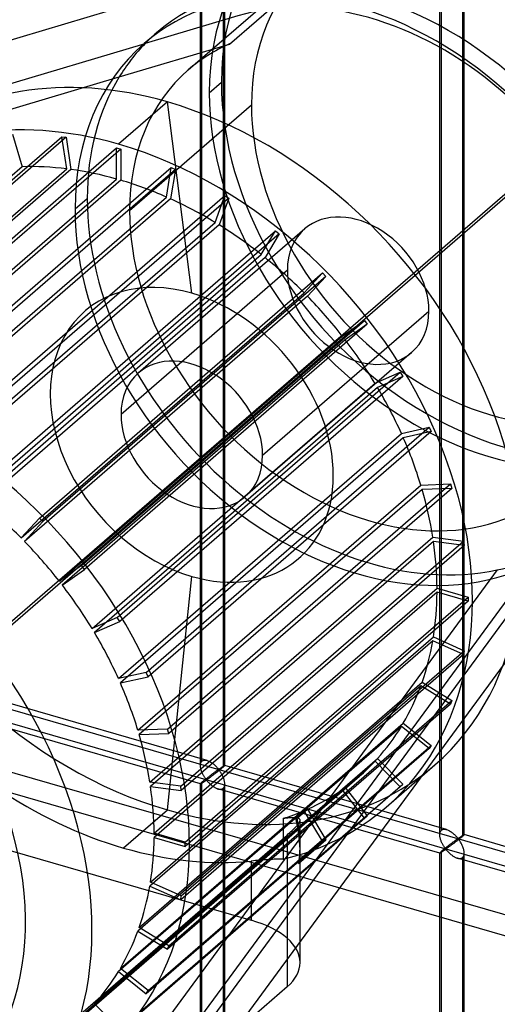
# Model space of a CAD drawing. Header units: millimetres. Extents: x -766 to 748, y -857 to 897.
# Tile 71 of 87: x 509 to 607, y 269 to 471. Entities that reach past the tile are written whole.
import ezdxf

# ---------------------------------------------------------------- set-up
doc = ezdxf.new("R2010")
doc.units = ezdxf.units.MM
doc.layers.add('MAIN-1', color=7, linetype='Continuous')
doc.layers.add('MAIN-2', color=7, linetype='Continuous')

msp = doc.modelspace()

# ---------------------------------------------------------------- linework, layer by layer
at = {"layer": 'MAIN-1'}
msp.add_line((497.56, 338.45), (697.56, 511.66), dxfattribs=at)
at = {"layer": 'MAIN-2'}
for p, q in [((-431.4, 600.85), (746.4, 260.85)), ((697.56, 272.06), (-431.73, 598.06)), ((546.35, 318.31), (546.35, 510.86)), ((546.68, 319.22), (546.68, 511.19)), ((551.35, 318.31), (551.35, 510.86)), ((551.01, 509.94), (551.01, 317.97)), ((495.73, 337.54), (690.73, 506.41)), ((595.42, 304.14), (595.42, 496.69)), ((595.76, 305.05), (595.76, 497.02)), ((600.42, 304.14), (600.42, 496.69)), ((600.09, 495.77), (600.09, 303.81)), ((577.33, 487.79), (-4.51, 314.25)), ((552.33, 466.14), (577.33, 487.79)), ((543.88, 460.85), (568.88, 482.5)), ((554.01, 471.92), (535.04, 466.26)), ((534.83, 466.25), (537.33, 468.41)), ((-1.82, 306.13), (535.03, 466.25)), ((529.71, 459.4), (552.33, 466.14)), ((535.04, 466.26), (535.03, 466.25)), ((16.82, 306.42), (529.7, 459.39)), ((529.7, 459.39), (529.71, 459.4)), ((548.17, 456.17), (550.67, 458.33)), ((539.59, 454.27), (529.59, 445.61)), ((544.59, 415.08), (539.59, 454.27)), ((531.83, 432.02), (556.83, 453.67)), ((459.95, 396.92), (517.95, 447.15)), ((518.81, 447.04), (460.81, 396.81)), ((507.86, 447.64), (509.83, 441)), ((518.95, 440.55), (517.95, 447.15)), ((517.95, 447.15), (518.81, 447.04)), ((518.81, 447.04), (519.81, 440.44)), ((471.16, 394.64), (529.16, 444.87)), ((530.02, 444.62), (472.02, 394.39)), ((529.16, 438.48), (529.16, 444.87)), ((529.16, 444.87), (530.02, 444.62)), ((530.02, 444.62), (530.02, 438.23)), ((509.83, 441), (451.83, 390.77)), ((460.95, 390.32), (518.95, 440.55)), ((519.81, 440.44), (461.81, 390.21)), ((482.37, 390.59), (540.37, 440.82)), ((541.23, 440.43), (483.23, 390.2)), ((539.38, 434.79), (540.37, 440.82)), ((541.23, 440.43), (540.23, 434.41)), ((540.37, 440.82), (541.23, 440.43)), ((471.16, 388.25), (529.16, 438.48)), ((530.02, 438.23), (472.02, 388)), ((481.38, 384.56), (539.38, 434.79)), ((540.23, 434.41), (482.23, 384.18)), ((493.33, 384.87), (551.33, 435.09)), ((552.15, 434.59), (494.15, 384.36)), ((520.67, 432.35), (523.17, 434.52)), ((549.35, 429.59), (551.33, 435.09)), ((552.15, 434.59), (550.17, 429.08)), ((551.33, 435.09), (552.15, 434.59)), ((491.35, 379.36), (549.35, 429.59)), ((550.17, 429.08), (492.17, 378.85)), ((503.74, 377.62), (561.74, 427.85)), ((567.73, 428.26), (533.63, 398.73)), ((558.84, 422.99), (561.74, 427.85)), ((561.74, 427.85), (562.51, 427.23)), ((562.51, 427.23), (504.51, 377)), ((562.51, 427.23), (559.61, 422.38)), ((500.84, 372.76), (558.84, 422.99)), ((559.61, 422.38), (501.61, 372.15)), ((564.19, 419.79), (530.09, 390.26)), ((513.36, 369.02), (571.36, 419.25)), ((572.06, 418.54), (514.06, 368.31)), ((567.61, 415.17), (571.36, 419.25)), ((572.06, 418.54), (568.31, 414.46)), ((571.36, 419.25), (572.06, 418.54)), ((509.61, 364.94), (567.61, 415.17)), ((568.31, 414.46), (510.31, 364.23)), ((559.1, 381.88), (593.2, 411.41)), ((521.96, 359.29), (579.96, 409.52)), ((580.57, 408.73), (522.57, 358.5)), ((575.44, 406.31), (579.96, 409.52)), ((580.57, 408.73), (576.05, 405.52)), ((579.96, 409.52), (580.57, 408.73)), ((517.44, 356.08), (575.44, 406.31)), ((576.05, 405.52), (518.05, 355.29)), ((589.66, 402.94), (555.56, 373.41)), ((652.1, 398.31), (294.74, -87.73)), ((295.95, -77.32), (645.81, 398.54)), ((529.31, 348.66), (587.31, 398.89)), ((587.82, 398.04), (529.82, 347.81)), ((582.15, 396.63), (587.31, 398.89)), ((587.82, 398.04), (582.66, 395.78)), ((587.31, 398.89), (587.82, 398.04)), ((524.15, 346.4), (582.15, 396.63)), ((582.66, 395.78), (524.66, 345.55)), ((535.25, 337.39), (593.25, 387.62)), ((587.56, 386.37), (593.25, 387.62)), ((593.25, 387.62), (593.64, 386.74)), ((529.56, 336.14), (587.56, 386.37)), ((587.95, 385.48), (529.95, 335.25)), ((593.64, 386.74), (535.64, 336.51)), ((593.64, 386.74), (587.95, 385.48)), ((533.54, 325.55), (591.54, 375.78)), ((539.61, 325.77), (597.61, 376)), ((591.54, 375.78), (597.61, 376)), ((597.61, 376), (597.88, 375.1)), ((591.81, 374.88), (533.81, 324.65)), ((597.88, 375.1), (539.88, 324.87)), ((597.88, 375.1), (591.81, 374.88)), ((513.36, 369.02), (509.61, 364.94)), ((510.31, 364.23), (514.06, 368.31)), ((514.06, 368.31), (513.36, 369.02)), ((536, 314.9), (594, 365.13)), ((594.13, 364.23), (536.13, 314)), ((542.31, 314.07), (600.31, 364.3)), ((600.44, 363.41), (542.44, 313.18)), ((594, 365.13), (600.31, 364.3)), ((600.44, 363.41), (594.13, 364.23)), ((600.31, 364.3), (600.44, 363.41)), ((615.68, 361.14), (292.87, -77.92)), ((521.96, 359.29), (517.44, 356.08)), ((522.57, 358.5), (521.96, 359.29)), ((607.2, 358.38), (298.81, -61.07)), ((518.05, 355.29), (522.57, 358.5)), ((607.22, 358.39), (607.2, 358.38)), ((539.59, 309.21), (544.59, 357.06)), ((536.87, 304.44), (594.87, 354.67)), ((594.87, 353.8), (536.87, 303.57)), ((594.87, 354.67), (601.26, 352.82)), ((601.26, 351.96), (594.87, 353.8)), ((543.26, 302.59), (601.26, 352.82)), ((601.26, 351.96), (543.26, 301.73)), ((601.26, 352.82), (601.26, 351.96)), ((529.31, 348.66), (524.15, 346.4)), ((524.66, 345.55), (529.82, 347.81)), ((529.82, 347.81), (529.31, 348.66)), ((594, 343.85), (536, 293.62)), ((536.13, 294.43), (594.13, 344.66)), ((600.31, 341.03), (594, 343.85)), ((594.13, 344.66), (600.44, 341.84)), ((600.31, 341.03), (542.31, 290.8)), ((542.44, 291.61), (600.44, 341.84)), ((600.44, 341.84), (600.31, 341.03)), ((535.25, 337.39), (529.56, 336.14)), ((535.64, 336.51), (535.25, 337.39)), ((529.95, 335.25), (535.64, 336.51)), ((533.81, 285.13), (591.81, 335.36)), ((591.81, 335.36), (597.88, 331.63)), ((591.54, 334.61), (533.54, 284.38)), ((597.61, 330.89), (591.54, 334.61)), ((457.56, 331.41), (631.63, 281.16)), ((547.74, 319.35), (502.27, 332.48)), ((597.61, 330.89), (539.61, 280.66)), ((539.88, 281.4), (597.88, 331.63)), ((597.88, 331.63), (597.61, 330.89)), ((631.63, 276.83), (457.56, 327.08)), ((546.35, 314.55), (500.88, 327.68)), ((529.95, 276.75), (587.95, 326.98)), ((587.95, 326.98), (593.64, 322.44)), ((587.56, 326.33), (529.56, 276.1)), ((539.61, 325.77), (533.54, 325.55)), ((533.81, 324.65), (539.88, 324.87)), ((539.88, 324.87), (539.61, 325.77)), ((593.25, 321.78), (587.56, 326.33)), ((593.25, 321.78), (535.25, 271.55)), ((535.64, 272.21), (593.64, 322.44)), ((593.64, 322.44), (593.25, 321.78)), ((582.15, 319.19), (524.15, 268.96)), ((524.66, 269.51), (582.66, 319.74)), ((546.39, 318.71), (546.43, 318.83)), ((546.43, 318.83), (546.48, 318.95)), ((546.48, 318.95), (546.54, 319.05)), ((546.54, 319.05), (546.6, 319.14)), ((546.6, 319.14), (546.68, 319.22)), ((546.68, 319.22), (546.8, 319.3)), ((546.8, 319.3), (546.93, 319.37)), ((546.93, 319.37), (547.08, 319.41)), ((547.08, 319.41), (547.23, 319.42)), ((547.23, 319.42), (547.4, 319.42)), ((547.4, 319.42), (547.57, 319.39)), ((547.57, 319.39), (547.75, 319.35)), ((547.75, 319.35), (547.91, 319.3)), ((547.91, 319.3), (548.07, 319.23)), ((548.07, 319.23), (548.22, 319.16)), ((548.22, 319.16), (548.37, 319.08)), ((548.37, 319.08), (548.52, 318.99)), ((548.52, 318.99), (548.67, 318.89)), ((548.67, 318.89), (548.82, 318.78)), ((548.82, 318.78), (548.97, 318.67)), ((587.31, 313.94), (582.15, 319.19)), ((582.66, 319.74), (587.82, 314.5)), ((546.35, 318.44), (546.37, 318.58)), ((546.35, 318.29), (546.35, 318.44)), ((546.35, 318.16), (546.35, 318.29)), ((546.37, 318.02), (546.35, 318.16)), ((546.37, 318.58), (546.39, 318.71)), ((546.39, 317.88), (546.37, 318.02)), ((546.41, 317.75), (546.39, 317.88)), ((546.44, 317.61), (546.41, 317.75)), ((546.48, 317.47), (546.44, 317.61)), ((546.52, 317.34), (546.48, 317.47)), ((546.56, 317.2), (546.52, 317.34)), ((546.61, 317.06), (546.56, 317.2)), ((546.67, 316.93), (546.61, 317.06)), ((546.73, 316.79), (546.67, 316.93)), ((546.79, 316.66), (546.73, 316.79)), ((548.97, 318.67), (549.1, 318.56)), ((549.06, 316.75), (548.98, 316.7)), ((549.13, 316.81), (549.06, 316.75)), ((549.1, 318.56), (549.24, 318.44)), ((549.21, 316.86), (549.13, 316.81)), ((549.28, 316.92), (549.21, 316.86)), ((549.24, 318.44), (549.37, 318.33)), ((549.35, 316.97), (549.28, 316.92)), ((549.42, 317.02), (549.35, 316.97)), ((549.37, 318.33), (549.49, 318.21)), ((549.48, 317.07), (549.42, 317.02)), ((549.57, 316.82), (549.45, 316.72)), ((549.55, 317.11), (549.48, 317.07)), ((549.49, 318.21), (549.6, 318.09)), ((549.61, 317.16), (549.55, 317.11)), ((549.69, 316.91), (549.57, 316.82)), ((549.6, 318.09), (549.71, 317.98)), ((549.67, 317.2), (549.61, 317.16)), ((549.73, 317.24), (549.67, 317.2)), ((549.82, 317.01), (549.69, 316.91)), ((549.71, 317.98), (549.81, 317.87)), ((549.78, 317.28), (549.73, 317.24)), ((549.84, 317.32), (549.78, 317.28)), ((549.81, 317.87), (549.91, 317.76)), ((549.94, 317.1), (549.82, 317.01)), ((549.89, 317.36), (549.84, 317.32)), ((549.94, 317.39), (549.89, 317.36)), ((549.91, 317.76), (549.99, 317.66)), ((549.99, 317.42), (549.94, 317.39)), ((550.07, 317.2), (549.94, 317.1)), ((549.99, 317.66), (550.1, 317.58)), ((550.03, 317.44), (549.99, 317.42)), ((550.1, 317.45), (550.03, 317.44)), ((550.19, 317.3), (550.07, 317.2)), ((550.1, 317.58), (550.16, 317.58)), ((550.2, 317.36), (550.1, 317.45)), ((550.16, 317.58), (550.21, 317.61)), ((550.31, 317.39), (550.19, 317.3)), ((550.28, 317.26), (550.2, 317.36)), ((550.21, 317.61), (550.25, 317.64)), ((550.25, 317.64), (550.3, 317.67)), ((550.36, 317.15), (550.28, 317.26)), ((550.3, 317.67), (550.35, 317.7)), ((550.43, 317.49), (550.31, 317.39)), ((550.35, 317.7), (550.39, 317.73)), ((550.44, 317.02), (550.36, 317.15)), ((550.39, 317.73), (550.44, 317.76)), ((550.54, 317.58), (550.43, 317.49)), ((550.44, 317.76), (550.49, 317.79)), ((550.53, 316.89), (550.44, 317.02)), ((550.49, 317.79), (550.54, 317.83)), ((550.62, 316.75), (550.53, 316.89)), ((550.54, 317.83), (550.59, 317.86)), ((550.65, 317.67), (550.54, 317.58)), ((550.59, 317.86), (550.64, 317.89)), ((550.7, 316.6), (550.62, 316.75)), ((550.64, 317.89), (550.69, 317.93)), ((550.75, 317.75), (550.65, 317.67)), ((550.69, 317.93), (550.73, 317.96)), ((550.73, 317.96), (550.78, 317.99)), ((550.84, 317.83), (550.75, 317.75)), ((550.78, 317.99), (550.83, 318.02)), ((550.83, 318.02), (550.87, 318.05)), ((550.93, 317.9), (550.84, 317.83)), ((550.87, 318.05), (550.92, 318.08)), ((550.92, 318.08), (550.96, 318.11)), ((551.01, 317.97), (550.93, 317.9)), ((550.96, 318.11), (551, 318.13)), ((551, 318.13), (551.04, 318.16)), ((551.07, 318.02), (551.01, 317.97)), ((551.04, 318.16), (551.08, 318.18)), ((551.12, 318.07), (551.07, 318.02)), ((551.08, 318.18), (551.12, 318.21)), ((551.12, 318.21), (551.15, 318.23)), ((551.17, 318.11), (551.12, 318.07)), ((551.15, 318.23), (551.18, 318.24)), ((551.21, 318.15), (551.17, 318.11)), ((551.18, 318.24), (551.21, 318.26)), ((551.21, 318.26), (551.24, 318.28)), ((551.25, 318.19), (551.21, 318.15)), ((551.24, 318.28), (551.26, 318.29)), ((551.28, 318.22), (551.25, 318.19)), ((551.26, 318.29), (551.29, 318.3)), ((551.31, 318.25), (551.28, 318.22)), ((551.29, 318.3), (551.3, 318.31)), ((551.3, 318.31), (551.32, 318.31)), ((551.32, 318.27), (551.31, 318.25)), ((551.32, 318.31), (551.33, 318.31)), ((551.34, 318.29), (551.32, 318.27)), ((551.33, 318.31), (551.34, 318.31)), ((551.34, 318.31), (551.34, 318.31)), ((551.34, 318.31), (551.34, 318.31)), ((551.34, 318.31), (551.35, 318.31)), ((596.82, 305.19), (551.34, 318.31)), ((551.35, 318.3), (551.34, 318.29)), ((551.35, 318.31), (551.35, 318.31)), ((551.35, 318.31), (551.35, 318.31)), ((551.35, 318.31), (551.35, 318.31)), ((551.35, 318.31), (551.35, 318.3)), ((584.42, 309.77), (594.42, 318.43)), ((520.94, 265.87), (578.94, 316.1)), ((542.31, 314.07), (536, 314.9)), ((546.54, 314.76), (546.48, 314.71)), ((546.6, 314.82), (546.54, 314.76)), ((546.68, 314.89), (546.6, 314.82)), ((546.62, 314.68), (546.67, 314.72)), ((546.67, 314.72), (546.73, 314.75)), ((546.74, 314.94), (546.68, 314.89)), ((546.68, 122.92), (546.68, 314.89)), ((546.73, 314.75), (546.79, 314.79)), ((546.8, 314.99), (546.74, 314.94)), ((546.85, 316.53), (546.79, 316.66)), ((546.79, 314.79), (546.86, 314.83)), ((546.86, 315.04), (546.8, 314.99)), ((546.91, 316.41), (546.85, 316.53)), ((546.93, 315.1), (546.86, 315.04)), ((546.86, 314.83), (546.92, 314.88)), ((546.98, 316.29), (546.91, 316.41)), ((546.92, 314.88), (546.99, 314.92)), ((547, 315.16), (546.93, 315.1)), ((547.05, 316.17), (546.98, 316.29)), ((546.99, 314.92), (547.05, 314.97)), ((547.07, 315.21), (547, 315.16)), ((547.12, 316.05), (547.05, 316.17)), ((547.05, 314.97), (547.12, 315.01)), ((547.15, 315.28), (547.07, 315.21)), ((547.18, 315.94), (547.12, 316.05)), ((547.12, 315.01), (547.19, 315.06)), ((547.22, 315.34), (547.15, 315.28)), ((547.25, 315.84), (547.18, 315.94)), ((547.19, 315.06), (547.26, 315.1)), ((547.3, 315.4), (547.22, 315.34)), ((547.32, 315.74), (547.25, 315.84)), ((547.26, 315.1), (547.32, 315.15)), ((547.39, 315.47), (547.3, 315.4)), ((547.38, 315.65), (547.32, 315.74)), ((547.32, 315.15), (547.39, 315.19)), ((547.45, 315.56), (547.38, 315.65)), ((547.47, 315.54), (547.39, 315.47)), ((547.39, 315.19), (547.45, 315.23)), ((547.51, 315.48), (547.45, 315.56)), ((547.45, 315.23), (547.52, 315.27)), ((547.56, 315.6), (547.47, 315.54)), ((547.59, 315.41), (547.51, 315.48)), ((547.52, 315.27), (547.6, 315.29)), ((547.64, 315.67), (547.56, 315.6)), ((547.68, 315.43), (547.59, 315.41)), ((547.6, 315.29), (547.68, 315.22)), ((547.73, 315.74), (547.64, 315.67)), ((547.75, 315.47), (547.68, 315.43)), ((547.68, 315.22), (547.75, 315.15)), ((547.82, 315.81), (547.73, 315.74)), ((547.82, 315.51), (547.75, 315.47)), ((547.75, 315.15), (547.82, 315.07)), ((547.9, 315.88), (547.82, 315.81)), ((547.89, 315.57), (547.82, 315.51)), ((547.82, 315.07), (547.9, 314.98)), ((547.97, 315.62), (547.89, 315.57)), ((547.99, 315.94), (547.9, 315.88)), ((547.9, 314.98), (547.98, 314.9)), ((548.05, 315.68), (547.97, 315.62)), ((547.98, 314.9), (548.06, 314.81)), ((548.08, 316.01), (547.99, 315.94)), ((548.14, 315.75), (548.05, 315.68)), ((548.06, 314.81), (548.15, 314.72)), ((548.16, 316.08), (548.08, 316.01)), ((548.23, 315.81), (548.14, 315.75)), ((548.15, 314.72), (548.24, 314.62)), ((548.25, 316.14), (548.16, 316.08)), ((548.33, 315.88), (548.23, 315.81)), ((548.33, 316.21), (548.25, 316.14)), ((548.41, 316.27), (548.33, 316.21)), ((548.43, 315.96), (548.33, 315.88)), ((548.5, 316.33), (548.41, 316.27)), ((548.53, 316.03), (548.43, 315.96)), ((548.58, 316.4), (548.5, 316.33)), ((548.64, 316.11), (548.53, 316.03)), ((548.66, 316.46), (548.58, 316.4)), ((548.75, 316.19), (548.64, 316.11)), ((548.74, 316.52), (548.66, 316.46)), ((548.82, 316.58), (548.74, 316.52)), ((548.86, 316.28), (548.75, 316.19)), ((548.9, 316.64), (548.82, 316.58)), ((548.98, 316.36), (548.86, 316.28)), ((548.98, 316.7), (548.9, 316.64)), ((549.09, 316.45), (548.98, 316.36)), ((549.21, 316.54), (549.09, 316.45)), ((549.33, 316.63), (549.21, 316.54)), ((549.45, 316.72), (549.33, 316.63)), ((550.79, 316.45), (550.7, 316.6)), ((550.87, 316.29), (550.79, 316.45)), ((550.95, 316.12), (550.87, 316.29)), ((551.02, 315.95), (550.95, 316.12)), ((551.09, 315.78), (551.02, 315.95)), ((551.15, 315.61), (551.09, 315.78)), ((551.21, 315.44), (551.15, 315.61)), ((551.25, 315.26), (551.21, 315.44)), ((551.29, 315.09), (551.25, 315.26)), ((551.32, 314.92), (551.29, 315.09)), ((551.34, 314.74), (551.32, 314.92)), ((551.35, 314.57), (551.34, 314.74)), ((575.44, 313.38), (517.44, 263.15)), ((518.05, 263.59), (576.05, 313.82)), ((587.31, 313.94), (529.31, 263.71)), ((529.82, 264.27), (587.82, 314.5)), ((536.13, 314), (542.44, 313.18)), ((542.44, 313.18), (542.31, 314.07)), ((546.37, 314.59), (546.35, 314.57)), ((546.35, 314.57), (546.35, 314.56)), ((546.35, 314.56), (546.35, 314.55)), ((546.35, 122.01), (546.35, 314.56)), ((546.35, 314.55), (546.35, 314.55)), ((546.35, 314.55), (546.35, 314.55)), ((546.35, 314.55), (546.35, 314.55)), ((546.35, 314.55), (546.35, 314.55)), ((546.35, 314.55), (546.36, 314.55)), ((546.36, 314.55), (546.37, 314.55)), ((546.39, 314.62), (546.37, 314.59)), ((546.37, 314.55), (546.39, 314.56)), ((546.43, 314.66), (546.39, 314.62)), ((546.39, 314.56), (546.41, 314.57)), ((546.41, 314.57), (546.45, 314.58)), ((546.48, 314.71), (546.43, 314.66)), ((546.45, 314.58), (546.48, 314.6)), ((546.48, 314.6), (546.52, 314.63)), ((546.52, 314.63), (546.57, 314.65)), ((546.57, 314.65), (546.62, 314.68)), ((548.24, 314.62), (548.34, 314.53)), ((548.34, 314.53), (548.44, 314.44)), ((548.44, 314.44), (548.54, 314.35)), ((548.54, 314.35), (548.65, 314.26)), ((548.65, 314.26), (548.76, 314.17)), ((548.76, 314.17), (548.87, 314.08)), ((548.87, 314.08), (548.98, 314)), ((548.98, 314), (549.1, 313.92)), ((549.1, 313.92), (549.22, 313.85)), ((549.22, 313.85), (549.34, 313.78)), ((549.34, 313.78), (549.46, 313.71)), ((549.46, 313.71), (549.58, 313.65)), ((549.58, 313.65), (549.7, 313.6)), ((549.7, 313.6), (549.82, 313.55)), ((549.82, 313.55), (549.95, 313.51)), ((549.95, 313.51), (550.08, 313.48)), ((595.43, 300.38), (549.96, 313.51)), ((550.08, 313.48), (550.22, 313.45)), ((550.22, 313.45), (550.35, 313.44)), ((550.35, 313.44), (550.48, 313.44)), ((550.48, 313.44), (550.6, 313.45)), ((550.6, 313.45), (550.72, 313.48)), ((550.72, 313.48), (550.82, 313.52)), ((550.82, 313.52), (550.92, 313.58)), ((550.92, 313.58), (551.01, 313.64)), ((551.01, 313.64), (551.12, 313.75)), ((551.01, 313.64), (551.01, 121.67)), ((551.12, 313.75), (551.2, 313.88)), ((551.2, 313.88), (551.27, 314.03)), ((551.27, 314.03), (551.31, 314.2)), ((551.31, 314.2), (551.34, 314.38)), ((551.34, 314.38), (551.35, 314.57)), ((551.35, 122.01), (551.35, 314.56)), ((579.96, 307.56), (575.44, 313.38)), ((576.05, 313.82), (580.57, 307.99)), ((587.82, 314.5), (587.31, 313.94)), ((530.59, 301.42), (539.59, 309.21)), ((567.61, 309.04), (565.92, 307.58)), ((566.22, 307.54), (568.31, 309.35)), ((571.36, 302.79), (567.61, 309.04)), ((568.31, 309.35), (572.06, 303.1)), ((579.96, 307.56), (521.96, 257.33)), ((522.57, 257.77), (580.57, 307.99)), ((563.67, 307.49), (563.34, 307.46)), ((563.34, 307.46), (563.34, 299.14)), ((563.99, 307.52), (563.67, 307.49)), ((564.29, 307.55), (563.99, 307.52)), ((564.57, 307.57), (564.29, 307.55)), ((564.84, 307.58), (564.57, 307.57)), ((565.09, 307.59), (564.84, 307.58)), ((565.32, 307.59), (565.09, 307.59)), ((565.54, 307.59), (565.32, 307.59)), ((565.74, 307.59), (565.54, 307.59)), ((565.92, 307.58), (565.74, 307.59)), ((566.34, 307.51), (566.22, 307.54)), ((566.44, 307.48), (566.34, 307.51)), ((566.53, 307.44), (566.44, 307.48)), ((566.61, 307.4), (566.53, 307.44)), ((566.67, 307.35), (566.61, 307.4)), ((566.62, 306.63), (566.68, 306.73)), ((566.72, 307.3), (566.67, 307.35)), ((566.68, 306.73), (566.73, 306.83)), ((566.76, 307.23), (566.72, 307.3)), ((566.73, 306.83), (566.76, 306.92)), ((566.78, 307.17), (566.76, 307.23)), ((566.76, 306.92), (566.78, 307.01)), ((566.79, 307.09), (566.78, 307.17)), ((566.78, 307.01), (566.79, 307.09)), ((566.79, 301.75), (566.79, 307.09)), ((580.57, 307.99), (579.96, 307.56)), ((564.61, 304.51), (564.85, 304.72)), ((564.85, 304.72), (565.07, 304.92)), ((565.07, 304.92), (565.28, 305.12)), ((565.28, 305.12), (565.47, 305.3)), ((565.47, 305.3), (565.65, 305.48)), ((565.65, 305.48), (565.82, 305.65)), ((565.82, 305.65), (565.98, 305.82)), ((565.98, 305.82), (566.12, 305.97)), ((566.12, 305.97), (566.25, 306.12)), ((566.25, 306.12), (566.36, 306.26)), ((566.36, 306.26), (566.46, 306.39)), ((566.46, 306.39), (566.55, 306.51)), ((566.55, 306.51), (566.62, 306.63)), ((595.47, 304.54), (595.5, 304.67)), ((595.5, 304.67), (595.55, 304.78)), ((595.55, 304.78), (595.61, 304.88)), ((595.61, 304.88), (595.68, 304.98)), ((595.68, 304.98), (595.76, 305.05)), ((595.76, 305.05), (595.88, 305.14)), ((595.88, 305.14), (596.01, 305.2)), ((596.01, 305.2), (596.15, 305.24)), ((596.15, 305.24), (596.31, 305.26)), ((596.31, 305.26), (596.48, 305.25)), ((596.48, 305.25), (596.65, 305.23)), ((596.65, 305.23), (596.82, 305.18)), ((596.82, 305.18), (596.98, 305.13)), ((596.98, 305.13), (597.14, 305.07)), ((597.14, 305.07), (597.3, 304.99)), ((597.3, 304.99), (597.45, 304.91)), ((597.45, 304.91), (597.6, 304.82)), ((597.6, 304.82), (597.75, 304.72)), ((597.75, 304.72), (597.9, 304.62)), ((515.11, 261.63), (564.11, 304.07)), ((543.26, 302.59), (536.87, 304.44)), ((536.87, 303.57), (543.26, 301.73)), ((564.11, 304.07), (564.37, 304.29)), ((564.11, 304.07), (564.11, 272.94)), ((564.37, 304.29), (564.61, 304.51)), ((566.49, 298.26), (572.06, 303.1)), ((571.36, 302.79), (566.74, 298.78)), ((572.06, 303.1), (571.36, 302.79)), ((595.42, 304.13), (595.43, 304.27)), ((595.43, 303.99), (595.42, 304.13)), ((595.43, 304.27), (595.44, 304.41)), ((595.44, 303.86), (595.43, 303.99)), ((595.44, 304.41), (595.47, 304.54)), ((595.46, 303.72), (595.44, 303.86)), ((595.49, 303.58), (595.46, 303.72)), ((595.52, 303.44), (595.49, 303.58)), ((595.55, 303.31), (595.52, 303.44)), ((595.59, 303.17), (595.55, 303.31)), ((595.64, 303.03), (595.59, 303.17)), ((595.69, 302.9), (595.64, 303.03)), ((595.74, 302.76), (595.69, 302.9)), ((595.8, 302.63), (595.74, 302.76)), ((595.86, 302.5), (595.8, 302.63)), ((597.9, 304.62), (598.04, 304.51)), ((598.04, 304.51), (598.18, 304.39)), ((598.21, 302.64), (598.13, 302.59)), ((598.18, 304.39), (598.31, 304.28)), ((598.28, 302.7), (598.21, 302.64)), ((598.35, 302.75), (598.28, 302.7)), ((598.31, 304.28), (598.44, 304.16)), ((598.42, 302.8), (598.35, 302.75)), ((598.49, 302.85), (598.42, 302.8)), ((598.44, 304.16), (598.56, 304.04)), ((598.56, 302.9), (598.49, 302.85)), ((598.65, 302.65), (598.53, 302.56)), ((598.56, 304.04), (598.68, 303.92)), ((598.62, 302.95), (598.56, 302.9)), ((598.68, 302.99), (598.62, 302.95)), ((598.77, 302.74), (598.65, 302.65)), ((598.68, 303.92), (598.79, 303.81)), ((598.75, 303.04), (598.68, 302.99)), ((598.8, 303.08), (598.75, 303.04)), ((598.89, 302.84), (598.77, 302.74)), ((598.79, 303.81), (598.89, 303.7)), ((598.86, 303.12), (598.8, 303.08)), ((598.91, 303.15), (598.86, 303.12)), ((598.89, 303.7), (598.98, 303.59)), ((599.02, 302.94), (598.89, 302.84)), ((598.96, 303.19), (598.91, 303.15)), ((599.01, 303.22), (598.96, 303.19)), ((598.98, 303.59), (599.07, 303.49)), ((599.06, 303.25), (599.01, 303.22)), ((599.14, 303.03), (599.02, 302.94)), ((599.11, 303.28), (599.06, 303.25)), ((599.07, 303.49), (599.17, 303.41)), ((599.17, 303.29), (599.11, 303.28)), ((599.26, 303.13), (599.14, 303.03)), ((599.17, 303.41), (599.24, 303.42)), ((599.27, 303.2), (599.17, 303.29)), ((599.24, 303.42), (599.28, 303.44)), ((599.39, 303.23), (599.26, 303.13)), ((599.35, 303.09), (599.27, 303.2)), ((599.28, 303.44), (599.33, 303.47)), ((599.33, 303.47), (599.37, 303.5)), ((599.44, 302.98), (599.35, 303.09)), ((599.37, 303.5), (599.42, 303.53)), ((599.5, 303.32), (599.39, 303.23)), ((599.42, 303.53), (599.47, 303.56)), ((599.52, 302.86), (599.44, 302.98)), ((599.47, 303.56), (599.52, 303.59)), ((599.61, 303.41), (599.5, 303.32)), ((599.52, 303.59), (599.56, 303.63)), ((599.61, 302.72), (599.52, 302.86)), ((599.56, 303.63), (599.61, 303.66)), ((599.61, 303.66), (599.66, 303.69)), ((599.72, 303.5), (599.61, 303.41)), ((599.69, 302.58), (599.61, 302.72)), ((599.66, 303.69), (599.71, 303.73)), ((599.71, 303.73), (599.76, 303.76)), ((599.82, 303.58), (599.72, 303.5)), ((599.76, 303.76), (599.81, 303.79)), ((599.81, 303.79), (599.86, 303.82)), ((599.92, 303.66), (599.82, 303.58)), ((599.86, 303.82), (599.9, 303.85)), ((599.9, 303.85), (599.95, 303.88)), ((600.01, 303.74), (599.92, 303.66)), ((599.95, 303.88), (599.99, 303.91)), ((599.99, 303.91), (600.04, 303.94)), ((600.09, 303.81), (600.01, 303.74)), ((600.04, 303.94), (600.08, 303.97)), ((600.08, 303.97), (600.12, 303.99)), ((600.15, 303.86), (600.09, 303.81)), ((600.12, 303.99), (600.16, 304.02)), ((600.2, 303.9), (600.15, 303.86)), ((600.16, 304.02), (600.19, 304.04)), ((600.19, 304.04), (600.23, 304.06)), ((600.25, 303.95), (600.2, 303.9)), ((600.23, 304.06), (600.26, 304.08)), ((600.29, 303.99), (600.25, 303.95)), ((600.26, 304.08), (600.29, 304.09)), ((600.29, 304.09), (600.32, 304.11)), ((600.33, 304.02), (600.29, 303.99)), ((600.32, 304.11), (600.34, 304.12)), ((600.36, 304.05), (600.33, 304.02)), ((600.34, 304.12), (600.36, 304.13)), ((600.36, 304.13), (600.38, 304.14)), ((600.38, 304.08), (600.36, 304.05)), ((600.38, 304.14), (600.4, 304.14)), ((600.4, 304.1), (600.38, 304.08)), ((600.4, 304.14), (600.41, 304.15)), ((600.41, 304.12), (600.4, 304.1)), ((600.41, 304.15), (600.42, 304.15)), ((600.42, 304.13), (600.41, 304.12)), ((600.42, 304.15), (600.42, 304.15)), ((600.42, 304.15), (600.42, 304.15)), ((600.42, 304.15), (600.42, 304.15)), ((600.42, 304.15), (600.42, 304.14)), ((645.89, 291.02), (600.42, 304.15)), ((600.42, 304.14), (600.42, 304.14)), ((600.42, 304.14), (600.42, 304.14)), ((600.42, 304.14), (600.42, 304.13)), ((504.39, 301.72), (556.79, 286.6)), ((543.26, 301.73), (543.26, 302.59)), ((595.61, 300.59), (595.55, 300.54)), ((595.68, 300.66), (595.61, 300.59)), ((595.76, 300.72), (595.68, 300.66)), ((595.81, 300.77), (595.76, 300.72)), ((595.76, 108.76), (595.76, 300.72)), ((595.87, 300.82), (595.81, 300.77)), ((595.81, 300.59), (595.87, 300.63)), ((595.92, 302.37), (595.86, 302.5)), ((595.94, 300.88), (595.87, 300.82)), ((595.87, 300.63), (595.93, 300.67)), ((595.99, 302.24), (595.92, 302.37)), ((595.93, 300.67), (595.99, 300.71)), ((596, 300.93), (595.94, 300.88)), ((596.05, 302.12), (595.99, 302.24)), ((595.99, 300.71), (596.06, 300.75)), ((596.07, 300.99), (596, 300.93)), ((596.12, 302), (596.05, 302.12)), ((596.06, 300.75), (596.13, 300.8)), ((596.14, 301.05), (596.07, 300.99)), ((596.19, 301.89), (596.12, 302)), ((596.13, 300.8), (596.2, 300.85)), ((596.22, 301.11), (596.14, 301.05)), ((596.26, 301.78), (596.19, 301.89)), ((596.2, 300.85), (596.26, 300.89)), ((596.3, 301.17), (596.22, 301.11)), ((596.33, 301.67), (596.26, 301.78)), ((596.26, 300.89), (596.33, 300.94)), ((596.38, 301.24), (596.3, 301.17)), ((596.39, 301.58), (596.33, 301.67)), ((596.33, 300.94), (596.4, 300.98)), ((596.46, 301.3), (596.38, 301.24)), ((596.46, 301.48), (596.39, 301.58)), ((596.4, 300.98), (596.46, 301.03)), ((596.52, 301.4), (596.46, 301.48)), ((596.55, 301.37), (596.46, 301.3)), ((596.46, 301.03), (596.53, 301.07)), ((596.59, 301.32), (596.52, 301.4)), ((596.53, 301.07), (596.59, 301.1)), ((596.63, 301.44), (596.55, 301.37)), ((596.66, 301.25), (596.59, 301.32)), ((596.59, 301.1), (596.67, 301.12)), ((596.72, 301.51), (596.63, 301.44)), ((596.75, 301.26), (596.66, 301.25)), ((596.67, 301.12), (596.76, 301.06)), ((596.8, 301.57), (596.72, 301.51)), ((596.82, 301.3), (596.75, 301.26)), ((596.76, 301.06), (596.83, 300.98)), ((596.89, 301.64), (596.8, 301.57)), ((596.89, 301.35), (596.82, 301.3)), ((596.83, 300.98), (596.9, 300.9)), ((596.98, 301.71), (596.89, 301.64)), ((596.97, 301.4), (596.89, 301.35)), ((596.9, 300.9), (596.97, 300.82)), ((597.04, 301.45), (596.97, 301.4)), ((596.97, 300.82), (597.05, 300.73)), ((597.07, 301.78), (596.98, 301.71)), ((597.13, 301.51), (597.04, 301.45)), ((597.05, 300.73), (597.13, 300.64)), ((597.15, 301.84), (597.07, 301.78)), ((597.22, 301.58), (597.13, 301.51)), ((597.13, 300.64), (597.22, 300.55)), ((597.24, 301.91), (597.15, 301.84)), ((597.31, 301.65), (597.22, 301.58)), ((597.32, 301.97), (597.24, 301.91)), ((597.41, 301.72), (597.31, 301.65)), ((597.4, 302.04), (597.32, 301.97)), ((597.49, 302.1), (597.4, 302.04)), ((597.51, 301.79), (597.41, 301.72)), ((597.57, 302.17), (597.49, 302.1)), ((597.61, 301.87), (597.51, 301.79)), ((597.65, 302.23), (597.57, 302.17)), ((597.71, 301.94), (597.61, 301.87)), ((597.74, 302.29), (597.65, 302.23)), ((597.82, 302.03), (597.71, 301.94)), ((597.82, 302.35), (597.74, 302.29)), ((597.9, 302.41), (597.82, 302.35)), ((597.94, 302.11), (597.82, 302.03)), ((597.98, 302.47), (597.9, 302.41)), ((598.05, 302.2), (597.94, 302.11)), ((598.06, 302.53), (597.98, 302.47)), ((598.17, 302.28), (598.05, 302.2)), ((598.13, 302.59), (598.06, 302.53)), ((598.29, 302.37), (598.17, 302.28)), ((598.41, 302.47), (598.29, 302.37)), ((598.53, 302.56), (598.41, 302.47)), ((599.78, 302.43), (599.69, 302.58)), ((599.86, 302.28), (599.78, 302.43)), ((599.94, 302.12), (599.86, 302.28)), ((600.02, 301.96), (599.94, 302.12)), ((600.09, 301.79), (600.02, 301.96)), ((600.16, 301.62), (600.09, 301.79)), ((600.23, 301.44), (600.16, 301.62)), ((600.28, 301.27), (600.23, 301.44)), ((600.33, 301.1), (600.28, 301.27)), ((600.37, 300.92), (600.33, 301.1)), ((600.4, 300.75), (600.37, 300.92)), ((600.41, 300.57), (600.4, 300.75)), ((557.21, 298.79), (556.79, 298.75)), ((556.79, 298.75), (556.79, 286.6)), ((557.63, 298.83), (557.21, 298.79)), ((558.04, 298.87), (557.63, 298.83)), ((558.45, 298.9), (558.04, 298.87)), ((558.85, 298.93), (558.45, 298.9)), ((559.24, 298.96), (558.85, 298.93)), ((559.63, 298.99), (559.24, 298.96)), ((560.01, 299.02), (559.63, 298.99)), ((560.38, 299.04), (560.01, 299.02)), ((560.75, 299.06), (560.38, 299.04)), ((561.11, 299.08), (560.75, 299.06)), ((561.45, 299.1), (561.11, 299.08)), ((561.79, 299.11), (561.45, 299.1)), ((562.12, 299.12), (561.79, 299.11)), ((562.44, 299.13), (562.12, 299.12)), ((562.75, 299.13), (562.44, 299.13)), ((563.05, 299.14), (562.75, 299.13)), ((563.34, 299.14), (563.05, 299.14)), ((566.79, 277.94), (566.79, 300.28)), ((595.43, 300.4), (595.42, 300.39)), ((595.42, 300.39), (595.42, 300.39)), ((595.42, 300.39), (595.42, 300.39)), ((595.42, 300.39), (595.43, 300.38)), ((595.42, 107.84), (595.42, 300.39)), ((595.44, 300.42), (595.43, 300.4)), ((595.43, 300.38), (595.43, 300.38)), ((595.43, 300.38), (595.43, 300.38)), ((595.43, 300.38), (595.43, 300.38)), ((595.43, 300.38), (595.44, 300.38)), ((595.47, 300.45), (595.44, 300.42)), ((595.44, 300.38), (595.46, 300.39)), ((595.46, 300.39), (595.49, 300.4)), ((595.5, 300.49), (595.47, 300.45)), ((595.49, 300.4), (595.52, 300.42)), ((595.55, 300.54), (595.5, 300.49)), ((595.52, 300.42), (595.56, 300.44)), ((595.56, 300.44), (595.6, 300.46)), ((595.6, 300.46), (595.64, 300.49)), ((595.64, 300.49), (595.69, 300.52)), ((595.69, 300.52), (595.75, 300.55)), ((595.75, 300.55), (595.81, 300.59)), ((597.22, 300.55), (597.31, 300.46)), ((597.31, 300.46), (597.41, 300.36)), ((597.41, 300.36), (597.51, 300.27)), ((597.51, 300.27), (597.61, 300.18)), ((597.61, 300.18), (597.72, 300.09)), ((597.72, 300.09), (597.83, 300)), ((597.83, 300), (597.94, 299.92)), ((597.94, 299.92), (598.06, 299.83)), ((598.06, 299.83), (598.17, 299.76)), ((598.17, 299.76), (598.29, 299.68)), ((598.29, 299.68), (598.41, 299.61)), ((598.41, 299.61), (598.53, 299.55)), ((598.53, 299.55), (598.65, 299.49)), ((598.65, 299.49), (598.77, 299.43)), ((598.77, 299.43), (598.9, 299.39)), ((598.9, 299.39), (599.02, 299.35)), ((599.02, 299.35), (599.16, 299.31)), ((644.5, 286.22), (599.03, 299.34)), ((599.16, 299.31), (599.29, 299.29)), ((599.29, 299.29), (599.43, 299.27)), ((599.43, 299.27), (599.55, 299.27)), ((599.55, 299.27), (599.68, 299.29)), ((599.68, 299.29), (599.79, 299.31)), ((599.79, 299.31), (599.9, 299.36)), ((599.9, 299.36), (600, 299.41)), ((600, 299.41), (600.09, 299.48)), ((600.09, 299.48), (600.19, 299.58)), ((600.09, 299.48), (600.09, 107.51)), ((600.19, 299.58), (600.28, 299.71)), ((600.28, 299.71), (600.34, 299.86)), ((600.34, 299.86), (600.39, 300.03)), ((600.39, 300.03), (600.41, 300.21)), ((600.42, 300.4), (600.41, 300.57)), ((600.41, 300.21), (600.42, 300.4)), ((600.42, 107.84), (600.42, 300.39)), ((536, 293.62), (542.31, 290.8)), ((542.44, 291.61), (536.13, 294.43)), ((542.31, 290.8), (542.44, 291.61)), ((539.88, 281.4), (533.81, 285.13)), ((533.54, 284.38), (539.61, 280.66)), ((539.61, 280.66), (539.88, 281.4)), ((535.64, 272.21), (529.95, 276.75)), ((529.56, 276.1), (535.25, 271.55)), ((564.11, 272.94), (512.11, 227.91)), ((535.25, 271.55), (535.64, 272.21)), ((529.82, 264.27), (524.66, 269.51))]:
    msp.add_line(p, q, dxfattribs=at)
for centre, major_axis, ratio, start_param, end_param in [((-29.1, -25.2), (-438.62, 506.47), 0.75, -2.427868, 0), ((608.69, 441.58), (43.86, -50.65), 0.75, 0.713724, 3.141578), ((606.19, 439.42), (-43.86, 50.65), 0.75, -2.427868, -0.000014), ((606.19, 439.41), (-40.59, 46.87), 0.75, -2.427868, -0.326317), ((606.19, 439.41), (37.32, -43.09), 0.75, 0.713724, 2.908968), ((606.19, 439.42), (37.32, -43.09), 0.75, 0.713724, 3.141578), ((608.69, 441.58), (43.86, -50.65), 0.75, 3.141578, 3.855317), ((606.19, 439.42), (-43.86, 50.65), 0.75, -0.000014, 0.713724), ((606.19, 439.42), (37.32, -43.09), 0.75, 3.141578, 3.855317), ((581.19, 417.77), (43.86, -50.65), 0.75, 0.713724, 3.1416), ((578.69, 415.6), (-43.86, 50.65), 0.75, -2.427868, -0.000014), ((581.19, 417.77), (-40.59, 46.87), 0.75, -2.427868, -0.326317), ((581.19, 417.77), (43.86, -50.65), 0.75, -3.141585, -3.079132), ((578.69, 415.6), (-43.86, 50.65), 0.75, -0.000014, 0.713724), ((581.18, 417.75), (-43.86, 50.65), 0.75, 0.06246, 0.234135), ((581.19, 417.77), (37.32, -43.09), 0.75, 2.908968, 3.141584), ((539.59, 381.74), (-54.83, 63.31), 0.75, -0.857072, 0), ((581.19, 417.77), (37.32, -43.09), 0.75, 3.141584, 3.855317), ((581.19, 417.77), (43.86, -50.65), 0.75, -2.907458, -2.427868), ((608.69, 441.58), (43.86, -50.65), 0.75, -2.427868, -0.000014), ((606.19, 439.42), (-43.86, 50.65), 0.75, 0.713724, 3.141578), ((539.59, 381.74), (-54.83, 63.31), 0.75, -3.141592, -0.857072), ((606.19, 439.42), (37.32, -43.09), 0.75, -2.427868, -0.000014), ((529.59, 373.08), (-54.83, 63.31), 0.75, -0.857072, 0.000007), ((539.59, 381.74), (-54.83, 63.31), 0.75, 0, 2.284521), ((529.59, 373.08), (-54.83, 63.31), 0.75, -3.141592, -0.857072), ((529.59, 373.08), (-49.34, 56.98), 0.75, -0.693359, -0.549546), ((529.59, 373.08), (-49.34, 56.98), 0.75, -0.850438, -0.706626), ((529.59, 373.08), (-49.34, 56.98), 0.75, -1.007518, -0.863705), ((581.19, 417.77), (43.86, -50.65), 0.75, -2.427868, -0.391914), ((529.59, 373.08), (-49.34, 56.98), 0.75, -1.164598, -1.020785), ((578.69, 415.6), (-43.86, 50.65), 0.75, 0.713724, 3.141578), ((581.19, 417.77), (37.32, -43.09), 0.75, -2.427868, 0.000003), ((578.69, 415.6), (-10.97, 12.66), 0.75, -2.427868, 0.000079), ((529.59, 373.08), (-49.34, 56.98), 0.75, -1.321677, -1.177865), ((578.69, 415.6), (-10.97, 12.66), 0.75, 0.000079, 0.713724), ((529.59, 373.08), (-49.34, 56.98), 0.75, -1.478757, -1.334944), ((578.69, 415.6), (-10.97, 12.66), 0.75, 0.713724, 3.141672), ((544.59, 386.07), (-21.93, 25.32), 0.75, -0.857072, 2.284521), ((544.59, 386.07), (-21.93, 25.32), 0.75, 2.284521, 5.426113), ((529.59, 373.08), (-49.34, 56.98), 0.75, -1.635837, -1.492024), ((578.69, 415.6), (-10.97, 12.66), 0.75, -3.141514, -2.427868), ((529.59, 373.08), (-49.34, 56.98), 0.75, -1.792916, -1.649104), ((544.59, 386.07), (-10.97, 12.66), 0.75, -2.427868, 0.000079), ((544.59, 386.07), (-10.97, 12.66), 0.75, 0.000079, 0.713724), ((529.59, 373.08), (-49.34, 56.98), 0.75, -1.949996, -1.806183), ((471.59, 322.85), (-54.83, 63.31), 0.75, 3.141585, 5.426113), ((544.59, 386.07), (-10.97, 12.66), 0.75, 0.713724, 3.141672), ((529.59, 373.08), (-49.34, 56.98), 0.75, -2.107075, -1.963263), ((544.59, 386.07), (-10.97, 12.66), 0.75, -3.141514, -2.427868), ((451.59, 305.53), (-54.83, 63.31), 0.75, -3.141592, -0.857072), ((529.59, 373.08), (-49.34, 56.98), 0.75, -2.264155, -2.120343), ((471.59, 322.85), (-49.34, 56.98), 0.75, -1.478757, -1.334944), ((449.59, 303.8), (-46.05, 53.18), 0.75, 2.811586, 5.426113), ((471.59, 322.85), (-49.34, 56.98), 0.75, -1.635837, -1.492024), ((529.59, 373.08), (-49.34, 56.98), 0.75, -2.421235, -2.277422), ((581.18, 417.75), (-43.86, 50.65), 0.75, 2.749679, 2.921353), ((471.59, 322.85), (-49.34, 56.98), 0.75, -1.792916, -1.649104), ((529.59, 373.08), (-49.34, 56.98), 0.75, -2.578314, -2.434502), ((471.59, 322.85), (-49.34, 56.98), 0.75, -1.949996, -1.806183), ((529.59, 373.08), (-49.34, 56.98), 0.75, -2.735394, -2.591581), ((471.59, 322.85), (-49.34, 56.98), 0.75, -2.107075, -1.963263), ((529.59, 373.08), (-49.34, 56.98), 0.75, -2.892474, -2.748661), ((529.59, 373.08), (-49.34, 56.98), 0.75, -3.049553, -2.905741), ((471.59, 322.85), (-49.34, 56.98), 0.75, -2.264155, -2.120343), ((529.59, 373.08), (-49.34, 56.98), 0.75, 3.141588, 3.220365), ((539.59, 381.74), (-54.83, 63.31), 0.75, 2.284521, 3.141593), ((529.59, 373.08), (-49.34, 56.98), 0.75, 3.076552, 3.141588), ((530.59, 373.94), (54.83, -63.31), 0.75, -1.22662, -0.857072), ((471.59, 322.85), (-49.34, 56.98), 0.75, -2.421235, -2.277422), ((529.59, 373.08), (-49.34, 56.98), 0.75, 2.919473, 3.063285), ((529.59, 373.08), (-54.83, 63.31), 0.75, 2.76848, 3.141593), ((529.59, 373.08), (-49.34, 56.98), 0.75, 2.827847, 2.906206), ((546.79, 320.93), (-16.47, 29.44), 0.385298, -2.53859, -2.242551), ((546.79, 322.4), (-16.47, 29.44), 0.385298, -2.538635, -2.299432), ((471.59, 322.85), (-49.34, 56.98), 0.75, -2.578314, -2.434502), ((530.59, 373.94), (54.83, -63.31), 0.75, -0.857072, -0.487524), ((546.79, 322.4), (-16.47, 29.44), 0.385298, -2.713167, -2.538635), ((546.79, 288.17), (-19.94, -11.16), 0.142072, 2.887733, 2.991427), ((546.79, 320.93), (-16.47, 29.44), 0.385298, -2.609473, -2.53859), ((471.59, 322.85), (-49.34, 56.98), 0.75, -2.735394, -2.591581), ((546.79, 277.94), (-20, 0), 0.5, 3.141499, 4.18879), ((471.59, 322.85), (-49.34, 56.98), 0.75, -2.892474, -2.748661), ((546.79, 277.94), (-20, 0), 0.5, 2.617994, 3.141499), ((471.59, 322.85), (-49.34, 56.98), 0.75, -3.049553, -2.905741)]:
    msp.add_ellipse(centre, major_axis=major_axis, ratio=ratio, start_param=start_param, end_param=end_param, dxfattribs=at)

doc.saveas('drawing.dxf')
